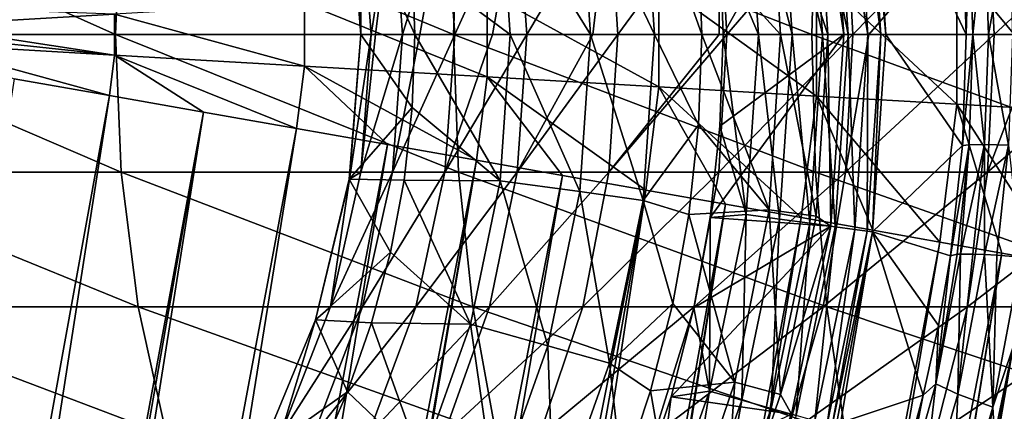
# Model space of a CAD drawing. Header units: metres. Extents: x -42 to 163, y -93 to 90.
# Tile 132 of 232: x 58.36 to 67.43, y -3.47 to 0.14. Entities that reach past the tile are written whole.
import ezdxf

# ---------------------------------------------------------------- set-up
doc = ezdxf.new("R2010")
doc.units = ezdxf.units.M
doc.layers.add('solid_500770_SW0001', color=7, linetype='CONTINUOUS')

msp = doc.modelspace()

# ---------------------------------------------------------------- linework, layer by layer
at = {"layer": 'solid_500770_SW0001'}
for points in [[(66.166367, 1.809676, -31.37738), (66.213264, 1.816121, -31.052349), (66.337486, 0, -31.052349)], [(66.213264, 1.816121, -31.052349), (67.078865, 0, -9.822106), (66.337486, 0, -31.052349)], [(66.213264, 1.816121, -31.052349), (67.04229, 1.020624, -9.808843), (67.078865, 0, -9.822106)], [(65.829376, 1.763306, -32.5), (64.808212, 0.844876, -32.5), (64.838402, 0, -32.5)], [(65.829376, 1.763306, -32.5), (64.838402, 0, -32.5), (65.949997, 0, -32.5)], [(65.358337, 1.698614, -32.358437), (65.636406, 1.736834, -32.18721), (65.755211, 0, -32.18721)], [(65.636406, 1.736834, -32.18721), (65.870834, 1.769056, -31.958946), (65.991844, 0, -31.958946)], [(65.636406, 1.736834, -32.18721), (65.991844, 0, -31.958946), (65.755211, 0, -32.18721)], [(65.694786, 1.671301, -36.313866), (65.829376, 1.763306, -32.5), (65.949997, 0, -32.5)], [(65.870834, 1.769056, -31.958946), (66.050369, 1.793732, -31.684608), (66.173058, 0, -31.684608)], [(65.870834, 1.769056, -31.958946), (66.173058, 0, -31.684608), (65.991844, 0, -31.958946)], [(66.050369, 1.793732, -31.684608), (66.166367, 1.809676, -31.37738), (66.290154, 0, -31.37738)], [(66.050369, 1.793732, -31.684608), (66.290154, 0, -31.37738), (66.173058, 0, -31.684608)], [(66.166367, 1.809676, -31.37738), (66.337486, 0, -31.052349), (66.290154, 0, -31.37738)], [(65.049995, 1.656233, -32.464394), (65.163284, 0, -32.464394), (64.808212, 0.844876, -32.5)], [(65.358337, 1.698614, -32.358437), (65.474525, 0, -32.358437), (65.049995, 1.656233, -32.464394)], [(65.049995, 1.656233, -32.464394), (65.474525, 0, -32.358437), (65.163284, 0, -32.464394)], [(65.261215, 1.614219, -40.113068), (65.694786, 1.671301, -36.313866), (65.804329, 0, -36.313866)], [(65.358337, 1.698614, -32.358437), (65.755211, 0, -32.18721), (65.474525, 0, -32.358437)], [(65.804329, 0, -36.313866), (65.694786, 1.671301, -36.313866), (65.949997, 0, -32.5)], [(64.611809, 0.830493, -43.864006), (65.261215, 1.614219, -40.113068), (65.367012, 0, -40.113068)], [(65.261215, 1.614219, -40.113068), (65.804329, 0, -36.313866), (65.367012, 0, -40.113068)], [(63.518063, 1.445675, -46.819103), (64.102829, 1.526049, -45.366108), (64.207214, 0, -45.366108)], [(64.102829, 1.526049, -45.366108), (64.611809, 0.830493, -43.864006), (64.641472, 0, -43.864006)], [(64.207214, 0, -45.366108), (64.102829, 1.526049, -45.366108), (64.641472, 0, -43.864006)], [(62.786198, 1.345082, -48.202522), (63.518063, 1.445675, -46.819103), (63.616951, 0, -46.819103)], [(63.518063, 1.445675, -46.819103), (64.207214, 0, -45.366108), (63.616951, 0, -46.819103)], [(61.395329, 1.329787, -49.5), (61.974796, 0.672975, -49.5), (62, 0, -49.5)], [(61.395329, 1.329787, -49.5), (62, 0, -49.5), (61.5, 0, -49.5)], [(61.395351, 1.329693, -54.5), (61.395329, 1.329787, -49.5), (61.5, 0, -49.5)], [(61.395351, 1.329693, -54.5), (61.5, 0, -49.5), (61.5, 0, -54.5)], [(61.502457, 1.266859, -56.295273), (61.395351, 1.329693, -54.5), (61.5, 0, -54.5)], [(62.786198, 1.345082, -48.202522), (62.878204, 0, -48.202522), (61.974796, 0.672975, -49.5)], [(62.786198, 1.345082, -48.202522), (63.616951, 0, -46.819103), (62.878204, 0, -48.202522)], [(56.406261, 1.266859, -79.987419), (59.240105, 0, -82.254578), (56.344891, 0, -80.059853)], [(59.29327, 1.266859, -82.175919), (59.240105, 0, -82.254578), (56.406261, 1.266859, -79.987419)], [(59.29327, 1.266859, -82.175919), (62.355961, 0, -84.122864), (59.240105, 0, -82.254578)], [(62.400295, 1.266859, -84.038918), (62.355961, 0, -84.122864), (59.29327, 1.266859, -82.175919)], [(61.502457, 1.266859, -56.295273), (61.5, 0, -54.5), (61.596836, 0, -56.285004)], [(61.79388, 1.266859, -58.071232), (61.502457, 1.266859, -56.295273), (61.596836, 0, -56.285004)], [(61.79388, 1.266859, -58.071232), (61.596836, 0, -56.285004), (61.636501, 0, -56.617989)], [(61.79388, 1.266859, -58.071232), (61.636501, 0, -56.617989), (61.886597, 0, -58.0508)], [(62.275913, 1.266859, -59.805187), (61.79388, 1.266859, -58.071232), (61.886597, 0, -58.0508)], [(62.275913, 1.266859, -59.805187), (61.886597, 0, -58.0508), (62.043743, 0, -58.700932)], [(62.275913, 1.266859, -59.805187), (62.043743, 0, -58.700932), (62.365868, 0, -59.774837)], [(62.942875, 1.266859, -61.476746), (62.275913, 1.266859, -59.805187), (62.365868, 0, -59.774837)], [(62.400295, 1.266859, -84.038918), (65.655815, 0, -85.642754), (62.355961, 0, -84.122864)], [(62.942875, 1.266859, -61.476746), (62.365868, 0, -59.774837), (62.714989, 0, -60.714371)], [(65.690796, 1.266859, -85.554497), (65.655815, 0, -85.642754), (62.400295, 1.266859, -84.038918)], [(62.942875, 1.266859, -61.476746), (62.714989, 0, -60.714371), (63.029018, 0, -61.436832)], [(63.78693, 1.266859, -63.06625), (62.942875, 1.266859, -61.476746), (63.029018, 0, -61.436832)], [(63.78693, 1.266859, -63.06625), (63.029018, 0, -61.436832), (63.63913, 0, -62.624989)], [(63.78693, 1.266859, -63.06625), (63.63913, 0, -62.624989), (63.868244, 0, -63.017246)], [(64.798149, 1.266859, -64.555008), (63.78693, 1.266859, -63.06625), (63.868244, 0, -63.017246)], [(64.798149, 1.266859, -64.555008), (63.868244, 0, -63.017246), (64.80088, 0, -64.401176)], [(64.798149, 1.266859, -64.555008), (64.80088, 0, -64.401176), (64.87368, 0, -64.497482)], [(65.964638, 1.266859, -65.925499), (64.798149, 1.266859, -64.555008), (64.87368, 0, -64.497482)], [(65.964638, 1.266859, -65.925499), (64.87368, 0, -64.497482), (66.033493, 0, -65.860138)], [(65.690796, 1.266859, -85.554497), (69.06234, 0, -86.785728), (65.655815, 0, -85.642754)], [(65.690796, 1.266859, -85.554497), (69.100845, 0, -86.796364), (69.06234, 0, -86.785728)], [(69.12606, 1.266859, -86.704834), (69.100845, 0, -86.796364), (65.690796, 1.266859, -85.554497)], [(67.272682, 1.266859, -67.161621), (65.964638, 1.266859, -65.925499), (66.033493, 0, -65.860138)], [(67.272682, 1.266859, -67.161621), (66.033493, 0, -65.860138), (66.181015, 0, -66.013542)], [(67.272682, 1.266859, -67.161621), (66.181015, 0, -66.013542), (67.334053, 0, -67.08918)], [(68.706886, 1.266859, -68.248817), (67.272682, 1.266859, -67.161621), (67.334053, 0, -67.08918)], [(68.706886, 1.266859, -68.248817), (67.334053, 0, -67.08918), (67.756706, 0, -67.43541)], [(67.10363, 1.013749, -9.264685), (67.078865, 0, -9.822106), (67.04229, 1.020624, -9.808843)], [(67.10363, 1.013749, -9.264685), (67.139694, 0, -9.277081), (67.078865, 0, -9.822106)], [(67.246597, 1.013069, -8.736027), (67.139694, 0, -9.277081), (67.10363, 1.013749, -9.264685)], [(67.246597, 1.013069, -8.736027), (67.2826, 0, -8.747618), (67.139694, 0, -9.277081)], [(67.467873, 1.018599, -8.235104), (67.2826, 0, -8.747618), (67.246597, 1.013069, -8.736027)], [(67.467873, 1.018599, -8.235104), (67.50428, 0, -8.246005), (67.2826, 0, -8.747618)], [(64.611809, 0.830493, -43.864006), (65.367012, 0, -40.113068), (64.641472, 0, -43.864006)], [(64.808212, 0.844876, -32.5), (65.163284, 0, -32.464394), (64.838402, 0, -32.5)], [(62.878204, 0, -48.202522), (62, 0, -49.5), (61.974796, 0.672975, -49.5)], [(66.992867, -0.641591, 8.733776), (66.992943, 0.64029, 8.733771), (65.698456, 0.564892, 9.969655)], [(66.992867, -0.641591, 8.733776), (68.104706, -0.706483, 7.330782), (66.992943, 0.64029, 8.733771)], [(68.104706, -0.706483, 7.330782), (68.10479, 0.705051, 7.330776), (66.992943, 0.64029, 8.733771)], [(65.698387, -0.56604, 9.969659), (65.698456, 0.564892, 9.969655), (64.246094, 0.480299, 11.014782)], [(65.698387, -0.56604, 9.969659), (66.992867, -0.641591, 8.733776), (65.698456, 0.564892, 9.969655)], [(64.246033, -0.481274, 11.014784), (64.246094, 0.480299, 11.014782), (62.663654, 0.388128, 11.849153)], [(64.246033, -0.481274, 11.014784), (65.698387, -0.56604, 9.969659), (64.246094, 0.480299, 11.014782)], [(62.663605, -0.388917, 11.849154), (62.663654, 0.388128, 11.849153), (60.981407, 0.290145, 12.456804)], [(62.663605, -0.388917, 11.849154), (64.246033, -0.481274, 11.014784), (62.663654, 0.388128, 11.849153)], [(60.981373, -0.290734, 12.456804), (60.981407, 0.290145, 12.456804), (59.231544, 0.188223, 12.826108)], [(60.981373, -0.290734, 12.456804), (62.663605, -0.388917, 11.849154), (60.981407, 0.290145, 12.456804)], [(57.427971, 0.25179, 12.95), (57.447533, 0.084565, 12.95), (59.231544, 0.188223, 12.826108)], [(59.231522, -0.188606, 12.826109), (59.231544, 0.188223, 12.826108), (57.447533, 0.084565, 12.95)], [(59.231522, -0.188606, 12.826109), (60.981373, -0.290734, 12.456804), (59.231544, 0.188223, 12.826108)], [(59.29327, -1.266859, -82.175919), (56.406261, -1.266859, -79.987419), (56.344891, 0, -80.059853)], [(59.240105, 0, -82.254578), (59.29327, -1.266859, -82.175919), (56.344891, 0, -80.059853)], [(57.449978, -0.000001, 12.95), (59.231522, -0.188606, 12.826109), (57.447533, 0.084565, 12.95)], [(62.400295, -1.266859, -84.038918), (59.29327, -1.266859, -82.175919), (59.240105, 0, -82.254578)], [(62.355961, 0, -84.122864), (62.400295, -1.266859, -84.038918), (59.240105, 0, -82.254578)], [(61.395329, -1.329787, -49.5), (61.5, 0, -49.5), (61.974796, -0.672975, -49.5)], [(61.5, 0, -54.5), (61.5, 0, -49.5), (61.395329, -1.329787, -49.5)], [(61.395351, -1.329693, -54.5), (61.5, 0, -54.5), (61.395329, -1.329787, -49.5)], [(61.596836, 0, -56.285004), (61.5, 0, -54.5), (61.395351, -1.329693, -54.5)], [(61.5, 0, -49.5), (62, 0, -49.5), (61.974796, -0.672975, -49.5)], [(62.786198, -1.345082, -48.202522), (61.974796, -0.672975, -49.5), (62, 0, -49.5)], [(62.786198, -1.345082, -48.202522), (62, 0, -49.5), (62.878204, 0, -48.202522)], [(65.690796, -1.266859, -85.554497), (62.400295, -1.266859, -84.038918), (62.355961, 0, -84.122864)], [(65.655815, 0, -85.642754), (65.690796, -1.266859, -85.554497), (62.355961, 0, -84.122864)], [(62.786198, -1.345082, -48.202522), (62.878204, 0, -48.202522), (63.518063, -1.445675, -46.819103)], [(63.518063, -1.445675, -46.819103), (62.878204, 0, -48.202522), (63.616951, 0, -46.819103)], [(63.518063, -1.445675, -46.819103), (63.616951, 0, -46.819103), (64.102829, -1.526049, -45.366108)], [(64.102829, -1.526049, -45.366108), (63.616951, 0, -46.819103), (64.207214, 0, -45.366108)], [(64.102829, -1.526049, -45.366108), (64.207214, 0, -45.366108), (64.611809, -0.830493, -43.864006)], [(64.611809, -0.830493, -43.864006), (64.207214, 0, -45.366108), (64.641472, 0, -43.864006)], [(64.611809, -0.830493, -43.864006), (64.641472, 0, -43.864006), (65.261215, -1.614219, -40.113068)], [(65.261215, -1.614219, -40.113068), (64.641472, 0, -43.864006), (65.367012, 0, -40.113068)], [(65.949997, 0, -32.5), (64.808212, -0.844876, -32.5), (64.71788, -1.684812, -32.5)], [(65.829376, -1.763306, -32.5), (65.949997, 0, -32.5), (64.71788, -1.684812, -32.5)], [(65.949997, 0, -32.5), (64.838402, 0, -32.5), (64.808212, -0.844876, -32.5)], [(65.163284, 0, -32.464394), (65.049995, -1.656233, -32.464394), (64.838402, 0, -32.5)], [(65.358337, -1.698614, -32.358437), (65.049995, -1.656233, -32.464394), (65.163284, 0, -32.464394)], [(65.358337, -1.698614, -32.358437), (65.163284, 0, -32.464394), (65.474525, 0, -32.358437)], [(65.261215, -1.614219, -40.113068), (65.367012, 0, -40.113068), (65.694786, -1.671301, -36.313866)], [(65.358337, -1.698614, -32.358437), (65.474525, 0, -32.358437), (65.636406, -1.736834, -32.18721)], [(65.694786, -1.671301, -36.313866), (65.367012, 0, -40.113068), (65.804329, 0, -36.313866)], [(65.474525, 0, -32.358437), (65.755211, 0, -32.18721), (65.636406, -1.736834, -32.18721)], [(65.636406, -1.736834, -32.18721), (65.755211, 0, -32.18721), (65.870834, -1.769056, -31.958946)], [(69.12606, -1.266859, -86.704834), (65.690796, -1.266859, -85.554497), (65.655815, 0, -85.642754)], [(69.06234, 0, -86.785728), (69.12606, -1.266859, -86.704834), (65.655815, 0, -85.642754)], [(65.694786, -1.671301, -36.313866), (65.804329, 0, -36.313866), (65.829376, -1.763306, -32.5)], [(65.755211, 0, -32.18721), (65.991844, 0, -31.958946), (65.870834, -1.769056, -31.958946)], [(65.804329, 0, -36.313866), (65.949997, 0, -32.5), (65.829376, -1.763306, -32.5)], [(65.870834, -1.769056, -31.958946), (65.991844, 0, -31.958946), (66.050369, -1.793731, -31.684608)], [(65.991844, 0, -31.958946), (66.173058, 0, -31.684608), (66.050369, -1.793731, -31.684608)], [(66.050369, -1.793731, -31.684608), (66.173058, 0, -31.684608), (66.166367, -1.809676, -31.37738)], [(66.166367, -1.809676, -31.37738), (66.290154, 0, -31.37738), (66.213264, -1.816121, -31.052349)], [(66.173058, 0, -31.684608), (66.290154, 0, -31.37738), (66.166367, -1.809676, -31.37738)], [(66.290154, 0, -31.37738), (66.337486, 0, -31.052349), (66.213264, -1.816121, -31.052349)], [(67.246597, -1.013019, -8.736028), (67.139694, 0, -9.277081), (67.2826, 0, -8.747618)], [(67.467873, -1.018549, -8.235105), (67.246597, -1.013019, -8.736028), (67.2826, 0, -8.747618)], [(67.467873, -1.018549, -8.235105), (67.2826, 0, -8.747618), (67.50428, 0, -8.246005)], [(57.449978, -0.000001, 12.95), (57.447521, -0.084736, 12.95), (59.231522, -0.188606, 12.826109)], [(57.447521, -0.084736, 12.95), (58.308689, -0.407089, 12.919084), (59.185207, -0.561641, 12.826481)], [(57.447521, -0.084736, 12.95), (59.185207, -0.561641, 12.826481), (59.231522, -0.188606, 12.826109)], [(61.502457, -1.266859, -56.295273), (61.596836, 0, -56.285004), (61.395351, -1.329693, -54.5)], [(61.636501, 0, -56.617989), (61.596836, 0, -56.285004), (61.502457, -1.266859, -56.295273)], [(61.886597, 0, -58.0508), (61.636501, 0, -56.617989), (61.502457, -1.266859, -56.295273)], [(61.79388, -1.266859, -58.071232), (61.886597, 0, -58.0508), (61.502457, -1.266859, -56.295273)], [(62.043743, 0, -58.700932), (61.886597, 0, -58.0508), (61.79388, -1.266859, -58.071232)], [(62.365868, 0, -59.774837), (62.043743, 0, -58.700932), (61.79388, -1.266859, -58.071232)], [(62.275913, -1.266859, -59.805187), (62.365868, 0, -59.774837), (61.79388, -1.266859, -58.071232)], [(62.714989, 0, -60.714371), (62.365868, 0, -59.774837), (62.275913, -1.266859, -59.805187)], [(63.029018, 0, -61.436832), (62.714989, 0, -60.714371), (62.275913, -1.266859, -59.805187)], [(62.942875, -1.266859, -61.476746), (63.029018, 0, -61.436832), (62.275913, -1.266859, -59.805187)], [(63.63913, 0, -62.624989), (63.029018, 0, -61.436832), (62.942875, -1.266859, -61.476746)], [(63.868244, 0, -63.017246), (63.63913, 0, -62.624989), (62.942875, -1.266859, -61.476746)], [(63.78693, -1.266859, -63.06625), (63.868244, 0, -63.017246), (62.942875, -1.266859, -61.476746)], [(64.80088, 0, -64.401176), (63.868244, 0, -63.017246), (63.78693, -1.266859, -63.06625)], [(64.87368, 0, -64.497482), (64.80088, 0, -64.401176), (63.78693, -1.266859, -63.06625)], [(64.798149, -1.266859, -64.555008), (64.87368, 0, -64.497482), (63.78693, -1.266859, -63.06625)], [(66.033493, 0, -65.860138), (64.87368, 0, -64.497482), (64.798149, -1.266859, -64.555008)], [(65.964638, -1.266859, -65.925499), (66.033493, 0, -65.860138), (64.798149, -1.266859, -64.555008)], [(65.049995, -1.656233, -32.464394), (64.808212, -0.844876, -32.5), (64.838402, 0, -32.5)], [(66.181015, 0, -66.013542), (66.033493, 0, -65.860138), (65.964638, -1.266859, -65.925499)], [(67.334053, 0, -67.08918), (66.181015, 0, -66.013542), (65.964638, -1.266859, -65.925499)], [(67.272682, -1.266859, -67.161621), (67.334053, 0, -67.08918), (65.964638, -1.266859, -65.925499)], [(66.213264, -1.816121, -31.052349), (66.337486, 0, -31.052349), (67.04229, -1.020573, -9.808844)], [(67.04229, -1.020573, -9.808844), (66.337486, 0, -31.052349), (67.078865, 0, -9.822106)], [(67.139694, 0, -9.277081), (67.04229, -1.020573, -9.808844), (67.078865, 0, -9.822106)], [(67.10363, -1.013699, -9.264686), (67.04229, -1.020573, -9.808844), (67.139694, 0, -9.277081)], [(67.246597, -1.013019, -8.736028), (67.10363, -1.013699, -9.264686), (67.139694, 0, -9.277081)], [(67.756706, 0, -67.43541), (67.334053, 0, -67.08918), (67.272682, -1.266859, -67.161621)], [(68.760056, 0, -68.170166), (67.756706, 0, -67.43541), (67.272682, -1.266859, -67.161621)], [(68.706886, -1.266859, -68.248817), (68.760056, 0, -68.170166), (67.272682, -1.266859, -67.161621)], [(59.231522, -0.188606, 12.826109), (59.185207, -0.561641, 12.826481), (60.053333, -0.714711, 12.672635)], [(59.231522, -0.188606, 12.826109), (60.053333, -0.714711, 12.672635), (60.90892, -0.865573, 12.458281)], [(59.231522, -0.188606, 12.826109), (60.90892, -0.865573, 12.458281), (60.981373, -0.290734, 12.456804)], [(60.981373, -0.290734, 12.456804), (60.90892, -0.865573, 12.458281), (61.74789, -1.013506, 12.184441)], [(60.981373, -0.290734, 12.456804), (61.74789, -1.013506, 12.184441), (62.566231, -1.157803, 11.852423)], [(60.981373, -0.290734, 12.456804), (62.566231, -1.157803, 11.852423), (62.663605, -0.388917, 11.849154)], [(59.185207, -0.561641, 12.826481), (58.308689, -0.407089, 12.919084), (53.413803, -32.350239, 12.84819)], [(62.663605, -0.388917, 11.849154), (62.566231, -1.157803, 11.852423), (63.360039, -1.297774, 11.463812)], [(62.663605, -0.388917, 11.849154), (63.360039, -1.297774, 11.463812), (64.125526, -1.43275, 11.020464)], [(62.663605, -0.388917, 11.849154), (64.125526, -1.43275, 11.020464), (64.246033, -0.481274, 11.014784)], [(64.246033, -0.481274, 11.014784), (64.125526, -1.43275, 11.020464), (64.859032, -1.562086, 10.524496)], [(64.246033, -0.481274, 11.014784), (64.859032, -1.562086, 10.524496), (65.557053, -1.685166, 9.978275)], [(64.246033, -0.481274, 11.014784), (65.557053, -1.685166, 9.978275), (65.698387, -0.56604, 9.969659)], [(59.185207, -0.561641, 12.826481), (53.413803, -32.350239, 12.84819), (54.291561, -31.965981, 12.722188)], [(60.053333, -0.714711, 12.672635), (59.185207, -0.561641, 12.826481), (54.291561, -31.965981, 12.722188)], [(65.698387, -0.56604, 9.969659), (65.557053, -1.685166, 9.978275), (66.216263, -1.801402, 9.384412)], [(65.698387, -0.56604, 9.969659), (66.216263, -1.801402, 9.384412), (66.833504, -1.910239, 8.745739)], [(65.698387, -0.56604, 9.969659), (66.833504, -1.910239, 8.745739), (66.992867, -0.641591, 8.733776)], [(60.053333, -0.714711, 12.672635), (54.291561, -31.965981, 12.722188), (54.581406, -31.83931, 12.669272)], [(60.053333, -0.714711, 12.672635), (54.581406, -31.83931, 12.669272), (55.155315, -31.588049, 12.54755)], [(60.90892, -0.865573, 12.458281), (60.053333, -0.714711, 12.672635), (55.155315, -31.588049, 12.54755)], [(61.395329, -1.329787, -49.5), (61.974796, -0.672975, -49.5), (61.899475, -1.34133, -49.5)], [(62.786198, -1.345082, -48.202522), (61.899475, -1.34133, -49.5), (61.974796, -0.672975, -49.5)], [(66.992867, -0.641591, 8.733776), (66.833504, -1.910239, 8.745739), (67.405846, -2.011158, 8.065308)], [(66.992867, -0.641591, 8.733776), (67.405846, -2.011158, 8.065308), (67.930542, -2.103676, 7.346366)], [(66.992867, -0.641591, 8.733776), (67.930542, -2.103676, 7.346366), (68.104706, -0.706483, 7.330782)], [(60.90892, -0.865573, 12.458281), (55.155315, -31.588049, 12.54755), (56.000935, -31.218117, 12.32585)], [(61.74789, -1.013506, 12.184441), (60.90892, -0.865573, 12.458281), (56.000935, -31.218117, 12.32585)], [(64.102829, -1.526049, -45.366108), (64.611809, -0.830493, -43.864006), (64.52298, -1.656754, -43.864006)], [(64.52298, -1.656754, -43.864006), (64.611809, -0.830493, -43.864006), (65.261215, -1.614219, -40.113068)], [(65.049995, -1.656233, -32.464394), (64.71788, -1.684812, -32.5), (64.808212, -0.844876, -32.5)], [(61.74789, -1.013506, 12.184441), (56.000935, -31.218117, 12.32585), (56.824875, -30.857346, 12.058931)], [(62.566231, -1.157803, 11.852423), (61.74789, -1.013506, 12.184441), (56.824875, -30.857346, 12.058931)], [(66.213264, -1.816121, -31.052349), (67.04229, -1.020573, -9.808844), (66.932831, -2.035408, -9.76903)], [(67.10363, -1.013699, -9.264686), (66.932831, -2.035408, -9.76903), (67.04229, -1.020573, -9.808844)], [(67.10363, -1.013699, -9.264686), (66.995689, -2.021815, -9.227463), (66.932831, -2.035408, -9.76903)], [(67.10363, -1.013699, -9.264686), (67.02507, -2.02029, -9.089616), (66.995689, -2.021815, -9.227463)], [(67.246597, -1.013019, -8.736028), (67.13884, -2.020476, -8.701223), (67.02507, -2.02029, -9.089616)], [(67.246597, -1.013019, -8.736028), (67.02507, -2.02029, -9.089616), (67.10363, -1.013699, -9.264686)], [(67.246597, -1.013019, -8.736028), (67.245216, -2.024704, -8.434874), (67.13884, -2.020476, -8.701223)], [(67.467873, -1.018549, -8.235105), (67.245216, -2.024704, -8.434874), (67.246597, -1.013019, -8.736028)], [(67.467873, -1.018549, -8.235105), (67.358955, -2.031415, -8.202381), (67.245216, -2.024704, -8.434874)], [(67.467873, -1.018549, -8.235105), (67.584938, -2.048661, -7.833887), (67.358955, -2.031415, -8.202381)], [(62.566231, -1.157803, 11.852423), (56.824875, -30.857346, 12.058931), (57.516972, -30.55459, 11.793365)], [(62.566231, -1.157803, 11.852423), (57.516972, -30.55459, 11.793365), (57.622555, -30.508352, 11.74937)], [(63.360039, -1.297774, 11.463812), (62.566231, -1.157803, 11.852423), (57.622555, -30.508352, 11.74937)], [(59.45158, -2.505419, -81.941711), (56.588997, -2.505419, -79.771729), (56.406261, -1.266859, -79.987419)], [(59.29327, -1.266859, -82.175919), (59.45158, -2.505419, -81.941711), (56.406261, -1.266859, -79.987419)], [(62.53231, -2.505419, -83.78894), (59.45158, -2.505419, -81.941711), (59.29327, -1.266859, -82.175919)], [(62.400295, -1.266859, -84.038918), (62.53231, -2.505419, -83.78894), (59.29327, -1.266859, -82.175919)], [(61.22142, -2.505419, -56.325855), (61.502457, -1.266859, -56.295273), (61.395351, -1.329693, -54.5)], [(61.79388, -1.266859, -58.071232), (61.502457, -1.266859, -56.295273), (61.22142, -2.505419, -56.325855)], [(61.517811, -2.505419, -58.132069), (61.79388, -1.266859, -58.071232), (61.22142, -2.505419, -56.325855)], [(62.275913, -1.266859, -59.805187), (61.79388, -1.266859, -58.071232), (61.517811, -2.505419, -58.132069)], [(62.008053, -2.505419, -59.895561), (62.275913, -1.266859, -59.805187), (61.517811, -2.505419, -58.132069)], [(62.942875, -1.266859, -61.476746), (62.275913, -1.266859, -59.805187), (62.008053, -2.505419, -59.895561)], [(62.686378, -2.505419, -61.595596), (62.942875, -1.266859, -61.476746), (62.008053, -2.505419, -59.895561)], [(65.79496, -2.505419, -85.291695), (62.53231, -2.505419, -83.78894), (62.400295, -1.266859, -84.038918)], [(65.690796, -1.266859, -85.554497), (65.79496, -2.505419, -85.291695), (62.400295, -1.266859, -84.038918)], [(63.78693, -1.266859, -63.06625), (62.942875, -1.266859, -61.476746), (62.686378, -2.505419, -61.595596)], [(63.544815, -2.505419, -63.212177), (63.78693, -1.266859, -63.06625), (62.686378, -2.505419, -61.595596)], [(64.798149, -1.266859, -64.555008), (63.78693, -1.266859, -63.06625), (63.544815, -2.505419, -63.212177)], [(64.573257, -2.505419, -64.726295), (64.798149, -1.266859, -64.555008), (63.544815, -2.505419, -63.212177)], [(65.964638, -1.266859, -65.925499), (64.798149, -1.266859, -64.555008), (64.573257, -2.505419, -64.726295)], [(65.759621, -2.505419, -66.120132), (65.964638, -1.266859, -65.925499), (64.573257, -2.505419, -64.726295)], [(69.201157, -2.505419, -86.432297), (65.79496, -2.505419, -85.291695), (65.690796, -1.266859, -85.554497)], [(69.12606, -1.266859, -86.704834), (69.201157, -2.505419, -86.432297), (65.690796, -1.266859, -85.554497)], [(67.272682, -1.266859, -67.161621), (65.964638, -1.266859, -65.925499), (65.759621, -2.505419, -66.120132)], [(67.089943, -2.505419, -67.377304), (67.272682, -1.266859, -67.161621), (65.759621, -2.505419, -66.120132)], [(68.706886, -1.266859, -68.248817), (67.272682, -1.266859, -67.161621), (67.089943, -2.505419, -67.377304)], [(68.548576, -2.505419, -68.483032), (68.706886, -1.266859, -68.248817), (67.089943, -2.505419, -67.377304)], [(63.360039, -1.297774, 11.463812), (57.622555, -30.508352, 11.74937), (58.390995, -30.172104, 11.399725)], [(64.125526, -1.43275, 11.020464), (63.360039, -1.297774, 11.463812), (58.390995, -30.172104, 11.399725)], [(61.395351, -1.329693, -54.5), (61.395329, -1.329787, -49.5), (61.083969, -2.626641, -49.5)], [(61.083981, -2.626644, -54.5), (61.395351, -1.329693, -54.5), (61.083969, -2.626641, -49.5)], [(61.083969, -2.626641, -49.5), (61.395329, -1.329787, -49.5), (61.77438, -2.002472, -49.5)], [(61.22142, -2.505419, -56.325855), (61.395351, -1.329693, -54.5), (61.083981, -2.626644, -54.5)], [(61.395329, -1.329787, -49.5), (61.899475, -1.34133, -49.5), (61.77438, -2.002472, -49.5)], [(62.511894, -2.665108, -48.202522), (61.77438, -2.002472, -49.5), (61.899475, -1.34133, -49.5)], [(62.511894, -2.665108, -48.202522), (61.899475, -1.34133, -49.5), (62.786198, -1.345082, -48.202522)], [(62.511894, -2.665108, -48.202522), (62.786198, -1.345082, -48.202522), (63.223244, -2.864419, -46.819103)], [(62.786198, -1.345082, -48.202522), (63.518063, -1.445675, -46.819103), (63.223244, -2.864419, -46.819103)], [(64.125526, -1.43275, 11.020464), (58.390995, -30.172104, 11.399725), (59.127415, -29.84971, 11.012816)], [(64.125526, -1.43275, 11.020464), (59.127415, -29.84971, 11.012816), (59.829395, -29.542625, 10.591578)], [(64.859032, -1.562086, 10.524496), (64.125526, -1.43275, 11.020464), (59.829395, -29.542625, 10.591578)], [(63.223244, -2.864419, -46.819103), (63.518063, -1.445675, -46.819103), (63.791618, -3.023669, -45.366108)], [(63.518063, -1.445675, -46.819103), (64.102829, -1.526049, -45.366108), (63.791618, -3.023669, -45.366108)], [(63.791618, -3.023669, -45.366108), (64.102829, -1.526049, -45.366108), (64.375427, -2.474573, -43.864006)], [(64.102829, -1.526049, -45.366108), (64.52298, -1.656754, -43.864006), (64.375427, -2.474573, -43.864006)], [(64.859032, -1.562086, 10.524496), (59.829395, -29.542625, 10.591578), (60.399117, -29.293295, 10.207709)], [(64.859032, -1.562086, 10.524496), (60.399117, -29.293295, 10.207709), (60.495239, -29.251263, 10.138901)], [(65.557053, -1.685166, 9.978275), (64.859032, -1.562086, 10.524496), (60.495239, -29.251263, 10.138901)], [(64.52298, -1.656754, -43.864006), (65.261215, -1.614219, -40.113068), (64.945618, -3.200819, -40.113068)], [(64.945618, -3.200819, -40.113068), (65.261215, -1.614219, -40.113068), (65.368034, -3.314005, -36.313866)], [(65.261215, -1.614219, -40.113068), (65.694786, -1.671301, -36.313866), (65.368034, -3.314005, -36.313866)], [(65.557053, -1.685166, 9.978275), (60.495239, -29.251263, 10.138901), (61.123379, -28.976322, 9.657819)], [(66.216263, -1.801402, 9.384412), (65.557053, -1.685166, 9.978275), (61.123379, -28.976322, 9.657819)], [(64.375427, -2.474573, -43.864006), (64.52298, -1.656754, -43.864006), (64.945618, -3.200819, -40.113068)], [(64.712234, -3.281614, -32.464394), (64.567871, -2.51631, -32.5), (64.71788, -1.684812, -32.5)], [(65.829376, -1.763306, -32.5), (64.71788, -1.684812, -32.5), (64.567871, -2.51631, -32.5)], [(65.049995, -1.656233, -32.464394), (64.712234, -3.281614, -32.464394), (64.71788, -1.684812, -32.5)], [(65.01194, -3.365587, -32.358437), (64.712234, -3.281614, -32.464394), (65.049995, -1.656233, -32.464394)], [(65.01194, -3.365587, -32.358437), (65.049995, -1.656233, -32.464394), (65.358337, -1.698614, -32.358437)], [(65.01194, -3.365587, -32.358437), (65.358337, -1.698614, -32.358437), (65.282211, -3.441314, -32.18721)], [(65.358337, -1.698614, -32.358437), (65.636406, -1.736834, -32.18721), (65.282211, -3.441314, -32.18721)], [(65.368034, -3.314005, -36.313866), (65.694786, -1.671301, -36.313866), (65.829376, -1.763306, -32.5)], [(66.216263, -1.801402, 9.384412), (61.123379, -28.976322, 9.657819), (61.712765, -28.718422, 9.151186)], [(66.833504, -1.910239, 8.745739), (66.216263, -1.801402, 9.384412), (61.712765, -28.718422, 9.151186)], [(65.829376, -1.763306, -32.5), (64.567871, -2.51631, -32.5), (64.358894, -3.335162, -32.5)], [(65.469749, -3.493979, -32.5), (65.829376, -1.763306, -32.5), (64.358894, -3.335162, -32.5)], [(65.282211, -3.441314, -32.18721), (65.636406, -1.736834, -32.18721), (65.510071, -3.505157, -31.958946)], [(65.368034, -3.314005, -36.313866), (65.829376, -1.763306, -32.5), (65.469749, -3.493979, -32.5)], [(65.636406, -1.736834, -32.18721), (65.870834, -1.769056, -31.958946), (65.510071, -3.505157, -31.958946)], [(65.510071, -3.505157, -31.958946), (65.870834, -1.769056, -31.958946), (65.68457, -3.554049, -31.684608)], [(65.870834, -1.769056, -31.958946), (66.050369, -1.793731, -31.684608), (65.68457, -3.554049, -31.684608)], [(65.68457, -3.554049, -31.684608), (66.050369, -1.793731, -31.684608), (65.797318, -3.585641, -31.37738)], [(66.050369, -1.793731, -31.684608), (66.166367, -1.809676, -31.37738), (65.797318, -3.585641, -31.37738)], [(65.797318, -3.585641, -31.37738), (66.166367, -1.809676, -31.37738), (65.842903, -3.59841, -31.052349)], [(66.166367, -1.809676, -31.37738), (66.213264, -1.816121, -31.052349), (65.842903, -3.59841, -31.052349)], [(65.842903, -3.59841, -31.052349), (66.213264, -1.816121, -31.052349), (66.682549, -3.319013, -9.808298)], [(66.213264, -1.816121, -31.052349), (66.823692, -2.679335, -9.762218), (66.682549, -3.319013, -9.808298)], [(66.213264, -1.816121, -31.052349), (66.932831, -2.035408, -9.76903), (66.823692, -2.679335, -9.762218)], [(66.833504, -1.910239, 8.745739), (61.712765, -28.718422, 9.151186), (62.262707, -28.477732, 8.621796)], [(67.405846, -2.011158, 8.065308), (66.833504, -1.910239, 8.745739), (62.262707, -28.477732, 8.621796)], [(61.083969, -2.626641, -49.5), (61.77438, -2.002472, -49.5), (61.600124, -2.652897, -49.5)], [(62.511894, -2.665108, -48.202522), (61.600124, -2.652897, -49.5), (61.77438, -2.002472, -49.5)], [(67.405846, -2.011158, 8.065308), (62.262707, -28.477732, 8.621796), (63.200451, -28.067387, 7.559046)], [(67.405846, -2.011158, 8.065308), (63.200451, -28.067387, 7.559046), (63.242615, -28.048931, 7.505453)], [(67.930542, -2.103676, 7.346366), (67.405846, -2.011158, 8.065308), (63.242615, -28.048931, 7.505453)], [(66.799553, -3.214964, -9.112099), (67.02507, -2.02029, -9.089616), (67.001945, -3.309816, -8.458529)], [(66.995689, -2.021815, -9.227463), (67.02507, -2.02029, -9.089616), (66.799553, -3.214964, -9.112099)], [(66.995689, -2.021815, -9.227463), (66.799553, -3.214964, -9.112099), (66.932831, -2.035408, -9.76903)], [(66.799553, -3.214964, -9.112099), (66.823692, -2.679335, -9.762218), (66.932831, -2.035408, -9.76903)], [(67.02507, -2.02029, -9.089616), (67.13884, -2.020476, -8.701223), (67.001945, -3.309816, -8.458529)], [(67.13884, -2.020476, -8.701223), (67.245216, -2.024704, -8.434874), (67.001945, -3.309816, -8.458529)], [(67.001945, -3.309816, -8.458529), (67.245216, -2.024704, -8.434874), (67.323212, -3.428309, -7.858635)], [(67.245216, -2.024704, -8.434874), (67.358955, -2.031415, -8.202381), (67.323212, -3.428309, -7.858635)], [(67.358955, -2.031415, -8.202381), (67.584938, -2.048661, -7.833887), (67.323212, -3.428309, -7.858635)], [(67.323212, -3.428309, -7.858635), (67.584938, -2.048661, -7.833887), (67.509773, -2.875776, -7.737507)], [(63.200554, -28.067343, -7.558913), (67.509773, -2.875776, -7.737507), (68.153091, -2.142917, -7.006995)], [(63.313145, -28.018063, -7.414503), (63.200554, -28.067343, -7.558913), (68.153091, -2.142917, -7.006995)], [(67.930542, -2.103676, 7.346366), (63.242615, -28.048931, 7.505453), (64.062744, -27.690052, 6.328086)], [(63.768177, -27.818901, -6.783996), (63.313145, -28.018063, -7.414503), (68.153091, -2.142917, -7.006995)], [(63.768177, -27.818901, -6.783996), (68.153091, -2.142917, -7.006995), (68.604027, -2.22243, -6.238181)], [(68.40509, -2.187351, 6.592347), (67.930542, -2.103676, 7.346366), (64.062744, -27.690052, 6.328086)], [(64.540527, -27.480986, -5.481226), (63.768177, -27.818901, -6.783996), (68.604027, -2.22243, -6.238181)], [(68.827225, -2.261785, 5.806851), (68.40509, -2.187351, 6.592347), (64.062744, -27.690052, 6.328086)], [(68.827225, -2.261785, 5.806851), (64.062744, -27.690052, 6.328086), (64.725677, -27.399942, 5.105595)], [(64.540527, -27.480986, -5.481226), (68.604027, -2.22243, -6.238181), (69.001595, -2.292532, -5.43958)], [(69.194923, -2.326622, 4.993629), (68.827225, -2.261785, 5.806851), (64.725677, -27.399942, 5.105595)], [(64.540527, -27.480986, -5.481226), (69.001595, -2.292532, -5.43958), (69.34391, -2.352891, -4.615006)], [(65.132851, -27.221741, -4.137924), (64.540527, -27.480986, -5.481226), (69.34391, -2.352891, -4.615006)], [(69.194923, -2.326622, 4.993629), (64.725677, -27.399942, 5.105595), (65.235458, -27.176826, 3.850343)], [(65.132851, -27.221741, -4.137924), (69.34391, -2.352891, -4.615006), (69.629326, -2.403218, -3.768398)], [(69.506447, -2.381551, 4.156564), (69.194923, -2.326622, 4.993629), (65.235458, -27.176826, 3.850343)], [(65.132851, -27.221741, -4.137924), (69.629326, -2.403218, -3.768398), (69.856483, -2.443272, -2.903795)], [(65.550407, -27.039015, -2.768595), (65.132851, -27.221741, -4.137924), (69.856483, -2.443272, -2.903795)], [(69.7603, -2.426311, 3.299652), (69.506447, -2.381551, 4.156564), (65.235458, -27.176826, 3.850343)], [(69.7603, -2.426311, 3.299652), (65.235458, -27.176826, 3.850343), (65.595596, -27.01923, 2.573786)], [(65.550407, -27.039015, -2.768595), (69.856483, -2.443272, -2.903795), (70.024292, -2.472862, -2.025328)], [(69.955261, -2.460689, 2.426985), (69.7603, -2.426311, 3.299652), (65.595596, -27.01923, 2.573786)], [(59.711491, -3.688012, -81.557175), (56.889023, -3.688012, -79.417603), (56.588997, -2.505419, -79.771729)], [(59.45158, -2.505419, -81.941711), (59.711491, -3.688012, -81.557175), (56.588997, -2.505419, -79.771729)], [(62.749054, -3.688012, -83.378525), (59.711491, -3.688012, -81.557175), (59.45158, -2.505419, -81.941711)], [(62.53231, -2.505419, -83.78894), (62.749054, -3.688012, -83.378525), (59.45158, -2.505419, -81.941711)], [(60.760014, -3.688012, -56.376068), (61.22142, -2.505419, -56.325855), (61.083981, -2.626644, -54.5)], [(61.517811, -2.505419, -58.132069), (61.22142, -2.505419, -56.325855), (60.760014, -3.688012, -56.376068)], [(61.064552, -3.688012, -58.231949), (61.517811, -2.505419, -58.132069), (60.760014, -3.688012, -56.376068)], [(62.008053, -2.505419, -59.895561), (61.517811, -2.505419, -58.132069), (61.064552, -3.688012, -58.231949)], [(61.568275, -3.688012, -60.043938), (62.008053, -2.505419, -59.895561), (61.064552, -3.688012, -58.231949)], [(62.686378, -2.505419, -61.595596), (62.008053, -2.505419, -59.895561), (61.568275, -3.688012, -60.043938)], [(62.265255, -3.688012, -61.790722), (62.686378, -2.505419, -61.595596), (61.568275, -3.688012, -60.043938)], [(63.544815, -2.505419, -63.212177), (62.686378, -2.505419, -61.595596), (62.265255, -3.688012, -61.790722)], [(63.147297, -3.688012, -63.451759), (63.544815, -2.505419, -63.212177), (62.265255, -3.688012, -61.790722)], [(65.965988, -3.688012, -84.860222), (62.749054, -3.688012, -83.378525), (62.53231, -2.505419, -83.78894)], [(65.79496, -2.505419, -85.291695), (65.965988, -3.688012, -84.860222), (62.53231, -2.505419, -83.78894)], [(64.573257, -2.505419, -64.726295), (63.544815, -2.505419, -63.212177), (63.147297, -3.688012, -63.451759)], [(64.204025, -3.688012, -65.007515), (64.573257, -2.505419, -64.726295), (63.147297, -3.688012, -63.451759)], [(63.791618, -3.023669, -45.366108), (64.375427, -2.474573, -43.864006), (64.169907, -3.279781, -43.864006)], [(64.169907, -3.279781, -43.864006), (64.375427, -2.474573, -43.864006), (64.945618, -3.200819, -40.113068)], [(65.759621, -2.505419, -66.120132), (64.573257, -2.505419, -64.726295), (64.204025, -3.688012, -65.007515)], [(65.423012, -3.688012, -66.43969), (65.759621, -2.505419, -66.120132), (64.204025, -3.688012, -65.007515)], [(64.712234, -3.281614, -32.464394), (64.358894, -3.335162, -32.5), (64.567871, -2.51631, -32.5)], [(67.089943, -2.505419, -67.377304), (65.759621, -2.505419, -66.120132), (65.423012, -3.688012, -66.43969)], [(66.789917, -3.688012, -67.73143), (67.089943, -2.505419, -67.377304), (65.423012, -3.688012, -66.43969)], [(65.798027, -26.930729, -1.385751), (65.550407, -27.039015, -2.768595), (70.024292, -2.472862, -2.025328)], [(69.955261, -2.460689, 2.426985), (65.595596, -27.01923, 2.573786), (65.809303, -26.925821, 1.286944)], [(69.324455, -3.688012, -85.98484), (65.965988, -3.688012, -84.860222), (65.79496, -2.505419, -85.291695)], [(69.201157, -2.505419, -86.432297), (69.324455, -3.688012, -85.98484), (65.79496, -2.505419, -85.291695)], [(65.798027, -26.930729, -1.385751), (70.024292, -2.472862, -2.025328), (70.131966, -2.491847, -1.137191)], [(65.798027, -26.930729, -1.385751), (70.131966, -2.491847, -1.137191), (70.178978, -2.500136, -0.243623)], [(65.798027, -26.930729, -1.385751), (70.178978, -2.500136, -0.243623), (65.87986, -26.894804)], [(70.090408, -2.48452, 1.542729), (69.955261, -2.460689, 2.426985), (65.809303, -26.925821, 1.286944)], [(70.1651, -2.49769, 0.651107), (70.090408, -2.48452, 1.542729), (65.809303, -26.925821, 1.286944)], [(70.1651, -2.49769, 0.651107), (65.809303, -26.925821, 1.286944), (65.87986, -26.894804)], [(70.178978, -2.500136, -0.243623), (70.1651, -2.49769, 0.651107), (65.87986, -26.894804)], [(68.548576, -2.505419, -68.483032), (67.089943, -2.505419, -67.377304), (66.789917, -3.688012, -67.73143)], [(68.288666, -3.688012, -68.867561), (68.548576, -2.505419, -68.483032), (66.789917, -3.688012, -67.73143)], [(60.573555, -3.858919, -54.5), (61.083981, -2.626644, -54.5), (60.573593, -3.85883, -49.5)], [(60.760014, -3.688012, -56.376068), (61.083981, -2.626644, -54.5), (60.573555, -3.858919, -54.5)], [(60.573593, -3.85883, -49.5), (61.083969, -2.626641, -49.5), (61.377834, -3.288132, -49.5)], [(61.083981, -2.626644, -54.5), (61.083969, -2.626641, -49.5), (60.573593, -3.85883, -49.5)], [(61.083969, -2.626641, -49.5), (61.600124, -2.652897, -49.5), (61.377834, -3.288132, -49.5)], [(62.060402, -3.935488, -48.202522), (61.377834, -3.288132, -49.5), (61.600124, -2.652897, -49.5)], [(62.060402, -3.935488, -48.202522), (61.600124, -2.652897, -49.5), (62.511894, -2.665108, -48.202522)], [(62.060402, -3.935488, -48.202522), (62.511894, -2.665108, -48.202522), (62.737988, -4.229805, -46.819103)], [(62.511894, -2.665108, -48.202522), (63.223244, -2.864419, -46.819103), (62.737988, -4.229805, -46.819103)], [(66.799553, -3.214964, -9.112099), (66.682549, -3.319013, -9.808298), (66.823692, -2.679335, -9.762218)], [(62.737988, -4.229805, -46.819103), (63.223244, -2.864419, -46.819103), (63.279381, -4.464965, -45.366108)], [(62.811737, -28.237494, -8.027674), (67.337036, -3.693745, -7.775047), (67.509773, -2.875776, -7.737507)], [(63.200554, -28.067343, -7.558913), (62.811737, -28.237494, -8.027674), (67.509773, -2.875776, -7.737507)], [(63.223244, -2.864419, -46.819103), (63.791618, -3.023669, -45.366108), (63.279381, -4.464965, -45.366108)], [(67.323212, -3.428309, -7.858635), (67.509773, -2.875776, -7.737507), (67.337036, -3.693745, -7.775047)], [(63.279381, -4.464965, -45.366108), (63.791618, -3.023669, -45.366108), (63.907475, -4.068277, -43.864006)], [(63.791618, -3.023669, -45.366108), (64.169907, -3.279781, -43.864006), (63.907475, -4.068277, -43.864006)], [(64.169907, -3.279781, -43.864006), (64.945618, -3.200819, -40.113068), (64.425629, -4.732651, -40.113068)], [(64.425629, -4.732651, -40.113068), (64.945618, -3.200819, -40.113068), (64.829659, -4.900006, -36.313866)], [(64.945618, -3.200819, -40.113068), (65.368034, -3.314005, -36.313866), (64.829659, -4.900006, -36.313866)], [(66.471878, -4.370716, -9.297254), (66.682549, -3.319013, -9.808298), (66.799553, -3.214964, -9.112099)], [(66.471878, -4.370716, -9.297254), (66.799553, -3.214964, -9.112099), (66.645248, -4.546619, -8.652137)], [(66.799553, -3.214964, -9.112099), (67.001945, -3.309816, -8.458529), (66.645248, -4.546619, -8.652137)], [(60.573593, -3.85883, -49.5), (61.377834, -3.288132, -49.5), (61.108688, -3.904964, -49.5)], [(62.060402, -3.935488, -48.202522), (61.108688, -3.904964, -49.5), (61.377834, -3.288132, -49.5)], [(63.907475, -4.068277, -43.864006), (64.169907, -3.279781, -43.864006), (64.425629, -4.732651, -40.113068)], [(64.156296, -4.845865, -32.464394), (64.091934, -4.137221, -32.5), (64.358894, -3.335162, -32.5)], [(65.469749, -3.493979, -32.5), (64.358894, -3.335162, -32.5), (64.091934, -4.137221, -32.5)], [(64.712234, -3.281614, -32.464394), (64.156296, -4.845865, -32.464394), (64.358894, -3.335162, -32.5)], [(64.44178, -4.969865, -32.358437), (64.156296, -4.845865, -32.464394), (64.712234, -3.281614, -32.464394)], [(64.44178, -4.969865, -32.358437), (64.712234, -3.281614, -32.464394), (65.01194, -3.365587, -32.358437)], [(64.829659, -4.900006, -36.313866), (65.368034, -3.314005, -36.313866), (65.469749, -3.493979, -32.5)], [(65.842903, -3.59841, -31.052349), (66.682549, -3.319013, -9.808298), (66.512909, -3.941353, -9.905045)], [(66.471878, -4.370716, -9.297254), (66.512909, -3.941353, -9.905045), (66.682549, -3.319013, -9.808298)], [(66.645248, -4.546619, -8.652137), (67.001945, -3.309816, -8.458529), (66.936775, -4.750691, -8.060072)], [(67.001945, -3.309816, -8.458529), (67.323212, -3.428309, -7.858635), (66.936775, -4.750691, -8.060072)], [(64.44178, -4.969865, -32.358437), (65.01194, -3.365587, -32.358437), (64.699219, -5.081689, -32.18721)], [(65.01194, -3.365587, -32.358437), (65.282211, -3.441314, -32.18721), (64.699219, -5.081689, -32.18721)], [(64.699219, -5.081689, -32.18721), (65.282211, -3.441314, -32.18721), (64.916267, -5.175964, -31.958946)], [(65.282211, -3.441314, -32.18721), (65.510071, -3.505157, -31.958946), (64.916267, -5.175964, -31.958946)], [(66.936775, -4.750691, -8.060072), (67.323212, -3.428309, -7.858635), (67.13446, -4.497037, -7.854341)], [(67.323212, -3.428309, -7.858635), (67.337036, -3.693745, -7.775047), (67.13446, -4.497037, -7.854341)]]:
    msp.add_3dface(points, dxfattribs=at)

doc.saveas('drawing.dxf')
